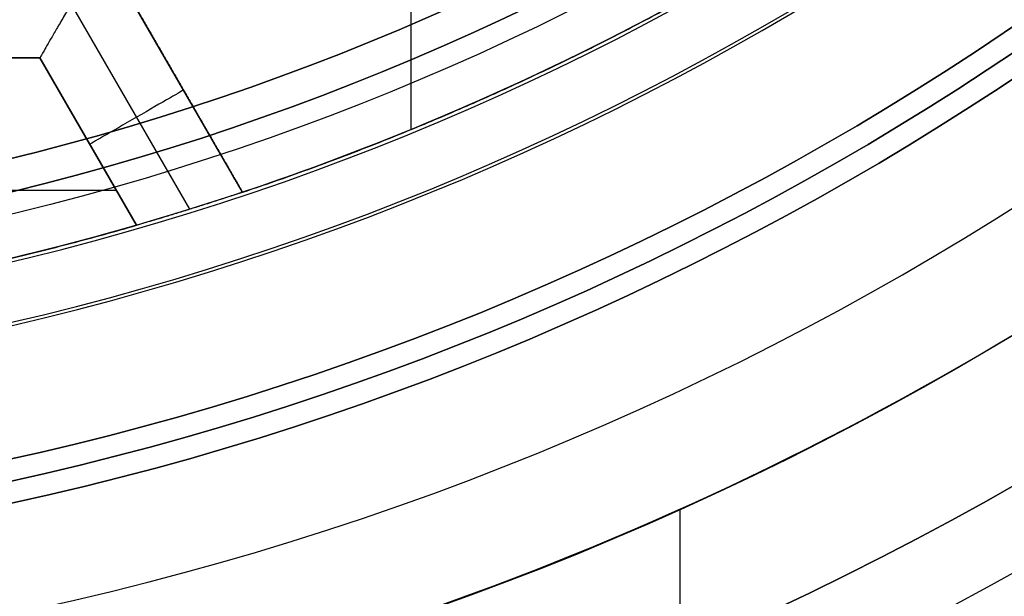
# Model space of a CAD drawing. Header units: centimetres. Extents: x -14.2 to 14.2, y -23.9 to 0.
# Tile 13 of 256: x 0.146 to 0.373, y -23.734 to -23.601. Entities that reach past the tile are written whole.
import ezdxf

# ---------------------------------------------------------------- set-up
doc = ezdxf.new("R2010")
doc.units = ezdxf.units.CM
doc.layers.add('Default', color=7, linetype='Continuous', true_color=0x000000)

msp = doc.modelspace()

# ---------------------------------------------------------------- linework, layer by layer
at = {"layer": 'Default'}
for p, q in [((0.23633, -23.62589, -4.2725), (0.23633, -23.54101, -4.2725)), ((0.18525, -23.6443, -4.3525), (0.15787, -23.59687, -4.3525)), ((0.19741, -23.64037, -4.30625), (0.1723, -23.59687, -4.30625)), ((0.19741, -23.64037, -4.34), (0.1723, -23.59687, -4.34)), ((0.08615, -23.60937, -4.30625), (0.15065, -23.60937, -4.30625)), ((0.15065, -23.60937, -4.30625), (0.17295, -23.64799, -4.30625)), ((0.17295, -23.64799, -4.34), (0.15065, -23.60937, -4.34)), ((0.18486, -23.61862, -4.34), (0.18486, -23.61862, -4.2725)), ((0.1618, -23.62868, -4.34), (0.1618, -23.62868, -4.2725)), ((0.06853, -23.63989, -4.2725), (0.16827, -23.63989, -4.2725)), ((0.29833, -23.71352, -4.3575), (0.29833, -23.81381, -4.3575))]:
    msp.add_line(p, q, dxfattribs=at)
at = {"layer": 'Default', "extrusion": (0, 0, -1)}
for centre, radius, start, end in [((0, -23.05, 3), 0.9, 90, 270), ((0, -23.05, 3.79), 0.9, 90, 270), ((0, -23.05, 4.6), 0.855, 90, 270), ((0, -23.05, 4.28676), 0.835, 90, 270), ((0, -23.05, 4.295), 0.8075, 90, 270), ((0, -23.05, 4.245), 0.7575, 90, 270), ((0, -23.05, 3.05), 0.6, 90, 270), ((0, -23.05, 4.3375), 0.82, 180, 0), ((0, -23.05, 4.3125), 0.795, 180, 0), ((0, -23.05, 4.2025), 0.7575, 180, 0), ((0, -23.05, 4.2725), 0.7275, 180, 0), ((0, -23.05, 3.125), 0.6775, 180, 0), ((0, -23.05, 3.135), 0.6775, 180, 0), ((0, -23.05, 3.145), 0.6725, 180, 0), ((0, -23.05, 3.1075), 0.6725, 180, 0), ((0, -23.05, 4.2725), 0.6675, 180, 0), ((0, -23.05, 3.12652), 0.6125, 180, 0), ((0, -23.05, 3.145), 0.6075, 180, 0), ((0, -23.05, 3.1125), 0.6075, 180, 0), ((0, -23.05, 4.37848), 0.6075, 180, 0), ((0, -23.05, 4.3975), 0.6075, 180, 0), ((0, -23.05, 4.3525), 0.6225, 240.00006, 252.68711), ((0, -23.05, 4.2725), 0.6225, 241.15065, 251.51045), ((0, -23.05001, 4.3525), 0.62249, 252.68698, 266.69739), ((0, -23.05, 4.2725), 0.6225, 253.86916, 265.30939), ((0, -23.05, 4.3575), 0.82, 235, 260)]:
    msp.add_arc(centre, radius, start, end, dxfattribs=at)
at = {"layer": 'Default'}
for centre, radius, start, end in [((0, -23.05, -4.58), 0.835, 270, 90), ((0, -23.05, -4.43338), 0.835, 270, 90), ((0, -23.05, -4.207), 0.775, 270, 90), ((0, -23.05, -4.19283), 0.775, 270, 90), ((0, -23.05, -3), 0.6, 270, 90), ((0, -23.05, -3.1), 0.6, 270, 90), ((0, -23.05, -4.3125), 0.7825, 180, 0), ((0, -23.05, -4.2875), 0.7575, 180, 0), ((0, -23.05, -4.245), 0.7575, 180, 0), ((0, -23.05, -3.1), 0.7025, 180, 0), ((0, -23.05, -3.145), 0.6775, 180, 0), ((0, -23.05, -3.12625), 0.6725, 180, 0), ((0, -23.05, -4.3675), 0.6675, 180, 0), ((0, -23.05, -4.32), 0.6675, 180, 0), ((0, -23.05, -4.3975), 0.6375, 180, 0), ((0, -23.05, -3.1075), 0.63677, 180, 0), ((0, -23.05, -3.145), 0.62317, 180, 0), ((0, -23.05, -3.12875), 0.6075, 180, 0), ((0, -23.05, -4.38799), 0.6075, 180, 0), ((0, -23.05, -4.17865), 0.775, 270, 0), ((0, -23.05, -4.3575), 0.7275, 280, 305)]:
    msp.add_arc(centre, radius, start, end, dxfattribs=at)
at = {"layer": 'Default', "extrusion": (-0.5, 0.866025, 0)}
msp.add_arc((11.66172, -4.34, -20.54464), 0.0125, 180, 0, dxfattribs=at)
at = {"layer": 'Default'}
for points, degree in [([(0, -22.15, -4.58), (0.02354, -22.15, -4.58), (0.07064, -22.15184, -4.57997), (0.14099, -22.16018, -4.57998), (0.21022, -22.17395, -4.57998), (0.27839, -22.19316, -4.57998), (0.34478, -22.21766, -4.57998), (0.40892, -22.24722, -4.57998), (0.47076, -22.28185, -4.57998), (0.5295, -22.32111, -4.57998), (0.58506, -22.36489, -4.57998), (0.63709, -22.41299, -4.57998), (0.68501, -22.46483, -4.57998), (0.72886, -22.52044, -4.57998), (0.76818, -22.5793, -4.57998), (0.80269, -22.64091, -4.57998), (0.83237, -22.70527, -4.57998), (0.85682, -22.77158, -4.57998), (0.87602, -22.83963, -4.57998), (0.88984, -22.90913, -4.57998), (0.89814, -22.97925, -4.57998), (0.90093, -23.05, -4.57998), (0.89814, -23.12075, -4.57998), (0.88985, -23.19086, -4.57998), (0.87602, -23.26037, -4.57998), (0.85682, -23.32842, -4.57998), (0.83237, -23.39473, -4.57998), (0.80269, -23.45909, -4.57998), (0.76819, -23.52069, -4.57998), (0.72886, -23.57956, -4.57998), (0.68501, -23.63517, -4.57998), (0.63709, -23.68701, -4.57998), (0.58506, -23.73511, -4.57998), (0.52951, -23.77889, -4.57998), (0.47076, -23.81815, -4.57998), (0.40892, -23.85278, -4.57998), (0.34478, -23.88234, -4.57998), (0.27839, -23.90684, -4.57998), (0.21023, -23.92605, -4.57998), (0.14099, -23.93982, -4.57998), (0.07064, -23.94816, -4.57997), (0.02354, -23.95, -4.58), (0, -23.95, -4.58)], 3), ([(0, -22.17001, -4.59999), (0.02307, -22.17001, -4.59999), (0.06904, -22.17183, -4.6), (0.13786, -22.17997, -4.6), (0.20555, -22.19343, -4.6), (0.2722, -22.21222, -4.6), (0.33711, -22.23617, -4.6), (0.39982, -22.26508, -4.6), (0.46029, -22.29894, -4.6), (0.51773, -22.33732, -4.6), (0.57205, -22.38013, -4.6), (0.62292, -22.42716, -4.6), (0.66977, -22.47785, -4.6), (0.71265, -22.53222, -4.6), (0.7511, -22.58977, -4.6), (0.78484, -22.65001, -4.6), (0.81385, -22.71294, -4.6), (0.83776, -22.77777, -4.6), (0.85654, -22.84431, -4.6), (0.87005, -22.91227, -4.6), (0.87816, -22.98082, -4.6), (0.88089, -23.05, -4.6), (0.87816, -23.11918, -4.6), (0.87005, -23.18773, -4.6), (0.85654, -23.25569, -4.6), (0.83776, -23.32222, -4.6), (0.81385, -23.38706, -4.6), (0.78484, -23.44999, -4.6), (0.7511, -23.51022, -4.6), (0.71265, -23.56778, -4.6), (0.66978, -23.62215, -4.6), (0.62292, -23.67284, -4.6), (0.57205, -23.71987, -4.6), (0.51773, -23.76268, -4.6), (0.46029, -23.80106, -4.6), (0.39983, -23.83492, -4.6), (0.33711, -23.86382, -4.6), (0.2722, -23.88778, -4.6), (0.20555, -23.90657, -4.6), (0.13786, -23.92003, -4.6), (0.06904, -23.92817, -4.6), (0.02307, -23.92999, -4.59999), (0, -23.92999, -4.59999)], 3), ([(0.15787, -23.59687, -4.3525), (0.15727, -23.59789, -4.3525), (0.15611, -23.59991, -4.35225), (0.15449, -23.60272, -4.35117), (0.15309, -23.60514, -4.34952), (0.15199, -23.60704, -4.34744), (0.15122, -23.60838, -4.34509), (0.15075, -23.60918, -4.34258), (0.15065, -23.60937, -4.34086), (0.15065, -23.60937, -4.34)], 3), ([(0.1723, -23.59687, -4.2725), (0.18486, -23.61862, -4.2725), (0.19741, -23.64037, -4.2725)], 2), ([(0.19741, -23.64037, -4.34), (0.18486, -23.61862, -4.34), (0.1723, -23.59687, -4.34)], 2), ([(0.08615, -23.60937, -4.2725), (0.1184, -23.60937, -4.2725), (0.15065, -23.60937, -4.2725)], 2), ([(0.15065, -23.60937, -4.34), (0.1184, -23.60937, -4.34), (0.08615, -23.60937, -4.34)], 2), ([(0.15065, -23.60937, -4.2725), (0.1618, -23.62868, -4.2725), (0.17295, -23.64799, -4.2725)], 2), ([(0.15065, -23.60937, -4.34), (0.1618, -23.62868, -4.34), (0.17295, -23.64799, -4.34)], 2), ([(0.15065, -23.60937, -4.2725), (0.15065, -23.60937, -4.30625), (0.15065, -23.60937, -4.34)], 2), ([(0.24978, -23.62019, -4.3525), (0.24978, -23.62019, -4.3125), (0.24978, -23.62019, -4.2725)], 2), ([(0.19741, -23.64037, -4.34), (0.19741, -23.64037, -4.34094), (0.19721, -23.64043, -4.34277), (0.19633, -23.64073, -4.34542), (0.1949, -23.6412, -4.3478), (0.19297, -23.64184, -4.34981), (0.19065, -23.64259, -4.35133), (0.18803, -23.64343, -4.35228), (0.1862, -23.644, -4.3525), (0.18525, -23.6443, -4.3525)], 3), ([(0.19741, -23.64037, -4.2725), (0.19741, -23.64037, -4.30625), (0.19741, -23.64037, -4.34)], 2), ([(0.18525, -23.6443, -4.3525), (0.1843, -23.64459, -4.3525), (0.18247, -23.64516, -4.35228), (0.17981, -23.64597, -4.35132), (0.17746, -23.64667, -4.34979), (0.1755, -23.64725, -4.34777), (0.17405, -23.64767, -4.34539), (0.17315, -23.64793, -4.34275), (0.17295, -23.64799, -4.34094), (0.17295, -23.64799, -4.34)], 3), ([(0.17295, -23.64799, -4.34), (0.17295, -23.64799, -4.30625), (0.17295, -23.64799, -4.2725)], 2)]:
    msp.add_open_spline(points, degree=degree, dxfattribs=at)
for points, weights in [([(0.19741, -23.64037, -4.3125), (0.25093, -23.62247, -4.3125), (0.30036, -23.59524, -4.3125)], [0.997801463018, 0.993736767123, 0.997821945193]), ([(0.0509, -23.67042, -4.3125), (0.11305, -23.66532, -4.3125), (0.17295, -23.64799, -4.3125)], [0.997498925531, 0.992620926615, 0.997677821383])]:
    msp.add_rational_spline(points, weights, degree=2, dxfattribs=at)

doc.saveas('drawing.dxf')
